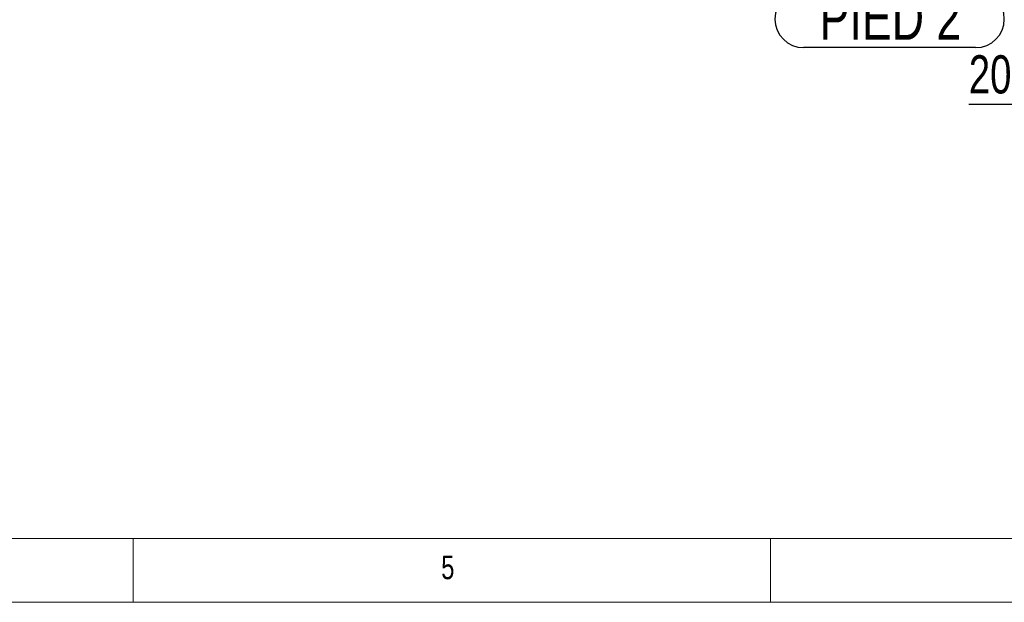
# Model space of a CAD drawing. Header units: millimetres. Extents: x 5 to 589, y 5 to 415.
# Tile 2 of 74: x 188 to 265, y 5 to 51. Entities that reach past the tile are written whole.
import ezdxf

# ---------------------------------------------------------------- set-up
doc = ezdxf.new("R2010")
doc.units = ezdxf.units.MM
doc.layers.add('COTES', color=1, linetype='Continuous')
doc.layers.add('NOTES', color=6, linetype='Continuous')
doc.styles.add('SLDTEXTSTYLE0', font='TXT', dxfattribs={"width": 0.75})
doc.dimstyles.new('SLDDIMSTYLE3', dxfattribs={"dimtxt": 3, "dimasz": 2, "dimexe": 0, "dimexo": 0.0625, "dimgap": 0.75, "dimtad": 1, "dimdec": 0, "dimlfac": 20, "dimrnd": 1e-09, "dimzin": 12, "dimdsep": 46, "dimtxsty": 'SLDTEXTSTYLE0', "dimsah": 1, "dimcen": 0.09, "dimadec": 0, "dimazin": 3, "dimtfac": 1, "dimtdec": 0, "dimtmove": 0, "dimatfit": 0, "dimfxl": 1, "dimfrac": 2, "dimtolj": 1, "dimtzin": 12, "dimarcsym": 0})

# ---------------------------------------------------------------- blocks, each defined once
blk = doc.blocks.new('_D_24')
at = {"layer": 'COTES', "color": 1, "transparency": 16777216}
for p, q in [((272.221, 52.804), (272.221, 43.064)), ((271.221, 51.304), (271.221, 43.064)), ((271.221, 44.064), (262.54, 44.064)), ((272.221, 44.064), (271.221, 44.064)), ((272.221, 44.064), (275.221, 44.064))]:
    blk.add_line(p, q, dxfattribs=at)
for points in [[(271.221, 44.064), (269.221, 44.564), (269.221, 43.564)], [(272.221, 44.064), (274.221, 43.564), (274.221, 44.564)]]:
    blk.add_solid(points, dxfattribs=at)
at = {"layer": 'COTES', "color": 1, "transparency": 16777216, "insert": (262.54, 47.931), "char_height": 3, "attachment_point": 1, "style": 'SLDTEXTSTYLE0'}
blk.add_mtext('20', dxfattribs=at)
blk = doc.blocks.new('SW_NOTE_6')
at = {"layer": 'NOTES', "color": 0}
for p, q in [((-15.736, 2.248), (-2.248, 2.248)), ((-2.248, -2.248), (-15.736, -2.248))]:
    blk.add_line(p, q, dxfattribs=at)
for centre, start, end in [((-15.736, 0), 90, 270), ((-2.248, 0), 270, 90)]:
    blk.add_arc(centre, 2.248, start, end, dxfattribs=at)
at = {"layer": 'NOTES', "color": 0, "insert": (-8.929, 1.866), "char_height": 3.5, "attachment_point": 2, "style": 'SLDTEXTSTYLE0'}
blk.add_mtext('PIED 2', dxfattribs=at)

msp = doc.modelspace()

# ---------------------------------------------------------------- linework, layer by layer
at = {"color": 7, "linetype": 'Continuous', "lineweight": 18}
for p, q in [((10, 10), (584, 10)), ((197, 10), (197, 5)), ((247, 5), (247, 10)), ((5, 5), (589, 5))]:
    msp.add_line(p, q, dxfattribs=at)

# ---------------------------------------------------------------- block references
at = {"layer": 'NOTES', "color": 211}
msp.add_blockref('SW_NOTE_6', (265.327, 50.776), dxfattribs=at)

# ---------------------------------------------------------------- texts
at = {"layer": 'NOTES', "color": 211, "insert": (221.167, 8.668), "char_height": 1.852, "attachment_point": 1, "style": 'SLDTEXTSTYLE0'}
msp.add_mtext('5', dxfattribs=at)

# ---------------------------------------------------------------- dimensions: what is measured, and where the dimension line sits
at = {"layer": 'COTES', "color": 1}
dim = msp.add_linear_dim(base=(271.221, 44.064), p1=(272.221, 53.804), p2=(271.221, 52.304), dimstyle='SLDDIMSTYLE3', dxfattribs=at)
dim.commit()
dim.dimension.update_dxf_attribs({"geometry": '_D_24', "text_midpoint": (264.756, 44.064), "dimtype": 160})

doc.saveas('drawing.dxf')
